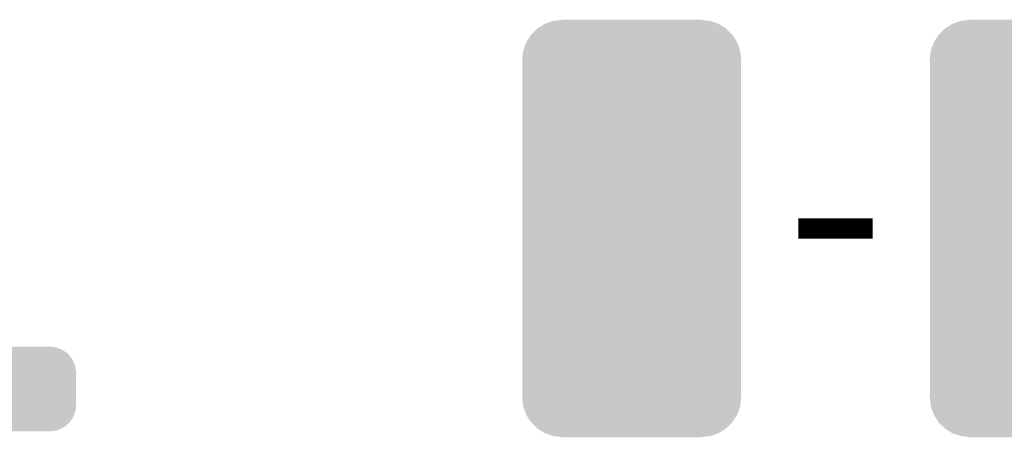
# Model space of a CAD drawing. Extents: x -9 to 122, y -9 to 65.
# Tile 94 of 256: x 13 to 23, y 47 to 51. Entities that reach past the tile are written whole.
import ezdxf

# ---------------------------------------------------------------- set-up
doc = ezdxf.new("R2010")
doc.units = 0
doc.layers.get('0').update_dxf_attribs({"linetype": 'CONTINUOUS'})
doc.layers.add('CLICKER_4_FOR_R7FA4M2A_V100_GTO', color=12, linetype='CONTINUOUS')
doc.layers.add('CLICKER_4_FOR_R7FA4M2A_V100_GTS', color=13, linetype='CONTINUOUS')

# ---------------------------------------------------------------- blocks, each defined once
blk = doc.blocks.new('CUSTOM_190')
for points in [[(-0.872594, 2.061032), (-0.789392, 2.089954), (0.873128, 2.061032), (0.788858, 2.089954)], [(-0.789392, 2.089954), (-0.786244, 2.0903), (0.788858, 2.089954), (0.787848, 2.0903)], [(-0.786244, 2.0903), (-0.69977, 2.0998), (0.787848, 2.0903), (0.69977, 2.0998)], [(-0.69977, 2.0998), (-0.69977, 2.10185), (0.69977, 2.0998), (0.69977, 2.10185)], [(-1.013518, 1.95), (-0.95096, 2.012482), (1.013762, 1.95), (0.950714, 2.012482)], [(-0.95096, 2.012482), (-0.94939, 2.013466), (0.950714, 2.012482), (0.94972, 2.013466)], [(-0.94939, 2.013466), (-0.874554, 2.06035), (0.94972, 2.013466), (0.874228, 2.06035)], [(-0.874554, 2.06035), (-0.872594, 2.061032), (0.874228, 2.06035), (0.873128, 2.061032)], [(-1.061814, 1.87384), (-1.014752, 1.948766), (1.06202, 1.87384), (1.014544, 1.948766)], [(-1.014752, 1.948766), (-1.013518, 1.95), (1.014544, 1.948766), (1.013762, 1.95)], [(-1.10236, 1.69926), (-1.092412, 1.787288), (1.10236, 1.69926), (1.092236, 1.787288)], [(-1.092412, 1.787288), (-1.091874, 1.78883), (1.092236, 1.787288), (1.092058, 1.78883)], [(-1.091874, 1.78883), (-1.062708, 1.872416), (1.092058, 1.78883), (1.062524, 1.872416)], [(-1.062708, 1.872416), (-1.061814, 1.87384), (1.062524, 1.872416), (1.06202, 1.87384)], [(-1.10109, 1.66736), (-1.10236, 1.69926), (1.10109, 1.66736), (1.10236, 1.69926)], [(-1.10109, 1.667358), (-1.10109, 1.66736), (1.10109, 1.667358), (1.10109, 1.66736)], [(-1.10109, -1.667358), (-1.10109, 1.667358), (1.10109, -1.667358), (1.10109, 1.667358)], [(-1.10236, -1.69926), (-1.101092, -1.66736), (1.10236, -1.69926), (1.10109, -1.66736)], [(-1.101092, -1.66736), (-1.10109, -1.667358), (1.10109, -1.66736), (1.10109, -1.667358)], [(-1.092232, -1.787288), (-1.10236, -1.69926), (1.09241, -1.787288), (1.10236, -1.69926)], [(-1.092056, -1.78883), (-1.092232, -1.787288), (1.09187, -1.78883), (1.09241, -1.787288)], [(-1.06252, -1.872418), (-1.092056, -1.78883), (1.062706, -1.872418), (1.09187, -1.78883)], [(-1.062018, -1.87384), (-1.06252, -1.872418), (1.061812, -1.87384), (1.062706, -1.872418)], [(-1.01454, -1.948766), (-1.062018, -1.87384), (1.01475, -1.948766), (1.061812, -1.87384)], [(-1.01376, -1.95), (-1.01454, -1.948766), (1.013514, -1.95), (1.01475, -1.948766)], [(-0.95071, -2.012482), (-1.01376, -1.95), (0.950958, -2.012482), (1.013514, -1.95)], [(-0.94972, -2.013464), (-0.95071, -2.012482), (0.94939, -2.013464), (0.950958, -2.012482)], [(-0.874224, -2.06035), (-0.94972, -2.013464), (0.874554, -2.06035), (0.94939, -2.013464)], [(-0.873126, -2.061032), (-0.874224, -2.06035), (0.872592, -2.061032), (0.874554, -2.06035)], [(-0.788848, -2.089954), (-0.873126, -2.061032), (0.789392, -2.089954), (0.872592, -2.061032)], [(-0.787846, -2.090298), (-0.788848, -2.089954), (0.78626, -2.090298), (0.789392, -2.089954)], [(-0.69977, -2.0998), (-0.787846, -2.090298), (0.69977, -2.0998), (0.78626, -2.090298)], [(-0.69977, -2.10185), (-0.69977, -2.0998), (0.69977, -2.10185), (0.69977, -2.0998)]]:
    blk.add_solid(points)
blk = doc.blocks.new('CUSTOM_191')
for points in [[(-0.50137, 0.387716), (-0.475056, 0.399202), (0.497426, 0.387716), (0.48061, 0.399202)], [(-0.475056, 0.399202), (-0.434384, 0.416954), (0.48061, 0.399202), (0.427352, 0.416954)], [(-0.434384, 0.416954), (-0.39463, 0.422314), (0.427352, 0.416954), (0.41127, 0.422314)], [(-0.39463, 0.422314), (-0.36195, 0.42672), (0.41127, 0.422314), (0.36195, 0.42672)], [(-0.599296, 0.281086), (-0.585008, 0.30179), (0.596864, 0.281086), (0.587708, 0.30179)], [(-0.585008, 0.30179), (-0.55778, 0.34124), (0.587708, 0.30179), (0.554888, 0.34124)], [(-0.55778, 0.34124), (-0.537468, 0.357976), (0.554888, 0.34124), (0.540962, 0.357976)], [(-0.537468, 0.357976), (-0.50137, 0.387716), (0.540962, 0.357976), (0.497426, 0.387716)], [(-0.62738, 0.16256), (-0.622738, 0.21186), (0.62738, 0.16256), (0.620494, 0.21186)], [(-0.622738, 0.21186), (-0.614922, 0.234946), (0.620494, 0.21186), (0.617268, 0.234946)], [(-0.614922, 0.234946), (-0.599296, 0.281086), (0.617268, 0.234946), (0.596864, 0.281086)], [(-0.62611, 0.136688), (-0.62738, 0.16256), (0.62611, 0.136688), (0.62738, 0.16256)], [(-0.62611, -0.136688), (-0.62611, 0.136688), (0.62611, -0.136688), (0.62611, 0.136688)], [(-0.62738, -0.16256), (-0.62611, -0.136688), (0.62738, -0.16256), (0.62611, -0.136688)], [(-0.620492, -0.21186), (-0.62738, -0.16256), (0.622738, -0.21186), (0.62738, -0.16256)], [(-0.617268, -0.234946), (-0.620492, -0.21186), (0.61492, -0.234946), (0.622738, -0.21186)], [(-0.596862, -0.281086), (-0.617268, -0.234946), (0.599296, -0.281086), (0.61492, -0.234946)], [(-0.587708, -0.30179), (-0.596862, -0.281086), (0.585006, -0.30179), (0.599296, -0.281086)], [(-0.554886, -0.34124), (-0.587708, -0.30179), (0.55778, -0.34124), (0.585006, -0.30179)], [(-0.540962, -0.357976), (-0.554886, -0.34124), (0.537466, -0.357976), (0.55778, -0.34124)], [(-0.497424, -0.387716), (-0.540962, -0.357976), (0.50137, -0.387716), (0.537466, -0.357976)], [(-0.48061, -0.399202), (-0.497424, -0.387716), (0.475054, -0.399202), (0.50137, -0.387716)], [(-0.42735, -0.416954), (-0.48061, -0.399202), (0.434384, -0.416954), (0.475054, -0.399202)], [(-0.41127, -0.422314), (-0.42735, -0.416954), (0.394628, -0.422314), (0.434384, -0.416954)], [(-0.36195, -0.42672), (-0.41127, -0.422314), (0.36195, -0.42672), (0.394628, -0.422314)]]:
    blk.add_solid(points)

msp = doc.modelspace()

# ---------------------------------------------------------------- linework, layer by layer
at = {"layer": 'CLICKER_4_FOR_R7FA4M2A_V100_GTO', "const_width": 0.2032}
msp.add_lwpolyline([(21.12518, 49.03724), (21.87448, 49.03724)], dxfattribs=at)

# ---------------------------------------------------------------- block references
at = {"layer": 'CLICKER_4_FOR_R7FA4M2A_V100_GTS'}
for name, p in [('CUSTOM_190', (19.44878, 49.03724)), ('CUSTOM_190', (23.55088, 49.03724)), ('CUSTOM_191', (13.23086, 47.4218))]:
    msp.add_blockref(name, p, dxfattribs=at)

doc.saveas('drawing.dxf')
